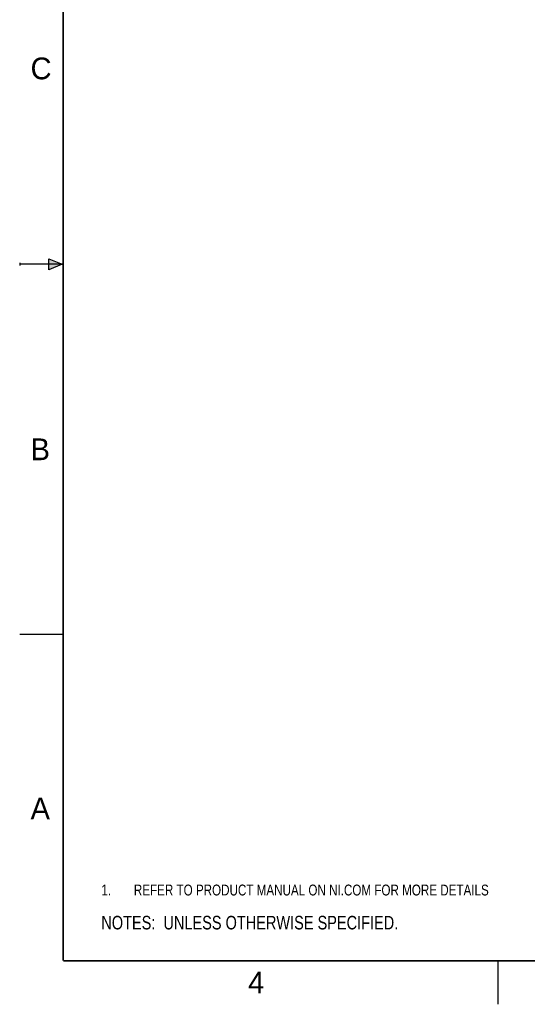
# Model space of a CAD drawing. Header units: inches. Extents: x 0 to 22, y 0 to 17.
# Tile 1 of 20: x 0 to 5.8, y 0 to 11.3. Entities that reach past the tile are written whole.
import ezdxf

# ---------------------------------------------------------------- set-up
doc = ezdxf.new("R2010")
doc.units = ezdxf.units.IN
doc.header["$LTSCALE"] = 1.21
doc.header["$MEASUREMENT"] = 0
doc.layers.get('0').update_dxf_attribs({"linetype": 'CONTINUOUS'})
doc.layers.add('DETAIL', color=7, linetype='CONTINUOUS')
doc.styles.get("Standard").update_dxf_attribs({"font": 'txt', "width": 0.8})
doc.styles.add('TEXTSTYLE_2', font='txt')

# ---------------------------------------------------------------- blocks, each defined once
blk = doc.blocks.new('CUSTOM_NOTE_BL0', base_point=(3.625, 1.312))
at = {"color": 2, "linetype": 'CONTINUOUS', "width": 0.8}
for s, p in [('1.', (0.938, 1.25)), ('REFER TO PRODUCT MANUAL ON NI.COM FOR MORE DETAILS', (1.312, 1.25))]:
    blk.add_text(s, height=0.125, dxfattribs=at).set_placement(p)
blk = doc.blocks.new('NOTES_HEADER_BL1', base_point=(3.1215, 0.9375))
at = {"layer": 'DETAIL', "color": 2, "linetype": 'CONTINUOUS', "width": 0.8}
blk.add_text('NOTES:  UNLESS OTHERWISE SPECIFIED.', height=0.156, dxfattribs=at).set_placement((0.9375, 0.8595))

msp = doc.modelspace()

# ---------------------------------------------------------------- hatches: boundary and pattern name
at = {"linetype": 'CONTINUOUS'}
msp.add_hatch(color=2, dxfattribs=at).paths.add_polyline_path([(0.334, 8.562), (0.49, 8.5), (0.334, 8.438)])

# ---------------------------------------------------------------- linework, layer by layer
at = {"color": 2, "linetype": 'CONTINUOUS'}
for p, q in [((0, 8.515), (0, 8.485)), ((0.49, 8.5), (0, 8.5)), ((0.334, 8.438), (0.334, 8.562)), ((0.334, 8.562), (0.49, 8.5)), ((0.49, 8.5), (0.334, 8.438)), ((0, 4.25), (0.5, 4.25)), ((5.5, 0), (5.5, 0.5))]:
    msp.add_line(p, q, dxfattribs=at)
at = {"color": 7, "linetype": 'CONTINUOUS', "const_width": 0.02}
for points in [[(0.5, 16.5), (0.5, 0.5)], [(0.5, 0.5), (21.5, 0.5)]]:
    msp.add_lwpolyline(points, dxfattribs=at)

# ---------------------------------------------------------------- block references
at = {"color": 2, "linetype": 'CONTINUOUS'}
msp.add_blockref('CUSTOM_NOTE_BL0', (3.625, 1.312), dxfattribs=at)
at = {"layer": 'DETAIL', "color": 2, "linetype": 'CONTINUOUS'}
msp.add_blockref('NOTES_HEADER_BL1', (3.122, 0.938), dxfattribs=at)

# ---------------------------------------------------------------- texts
at = {"color": 2, "linetype": 'CONTINUOUS', "char_height": 0.25, "width": 0.25, "attachment_point": 1, "line_spacing_factor": 0.9, "style": 'TEXTSTYLE_2'}
for s, insert in [('C', (0.125, 10.875)), ('B', (0.125, 6.5)), ('A', (0.125, 2.375)), ('4', (2.625, 0.375))]:
    msp.add_mtext(s, dxfattribs=dict(at, insert=insert))

doc.saveas('drawing.dxf')
